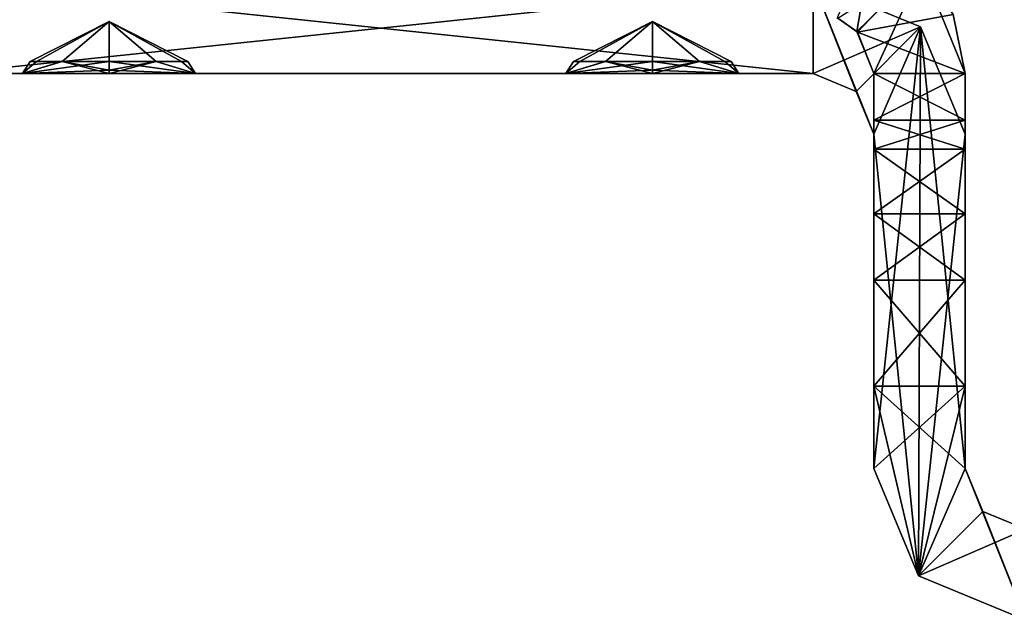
# Model space of a CAD drawing. Header units: millimetres. Extents: x -228 to 228, y -26 to 186.
# Tile 4 of 86: x -220.07 to -203.85, y -15.5 to -5.61. Entities that reach past the tile are written whole.
import ezdxf

# ---------------------------------------------------------------- set-up
doc = ezdxf.new("R2010")
doc.units = ezdxf.units.MM
doc.header["$LTSCALE"] = 52.148148
for name, color, linetype in [('108', 7, 'CONTINUOUS'), ('109', 7, 'CONTINUOUS'), ('110', 7, 'CONTINUOUS'), ('111', 7, 'CONTINUOUS'), ('112', 7, 'CONTINUOUS'), ('113', 7, 'CONTINUOUS'), ('114', 7, 'CONTINUOUS'), ('115', 7, 'CONTINUOUS'), ('116', 7, 'CONTINUOUS'), ('198', 7, 'CONTINUOUS'), ('199', 7, 'CONTINUOUS'), ('200', 7, 'CONTINUOUS'), ('201', 7, 'CONTINUOUS'), ('208', 7, 'CONTINUOUS'), ('209', 7, 'CONTINUOUS'), ('210', 7, 'CONTINUOUS'), ('568', 7, 'CONTINUOUS'), ('570', 7, 'CONTINUOUS'), ('579', 7, 'CONTINUOUS'), ('580', 7, 'CONTINUOUS'), ('581', 7, 'CONTINUOUS'), ('582', 7, 'CONTINUOUS'), ('588', 7, 'CONTINUOUS'), ('589', 7, 'CONTINUOUS'), ('590', 7, 'CONTINUOUS'), ('665', 7, 'CONTINUOUS'), ('666', 7, 'CONTINUOUS'), ('667', 7, 'CONTINUOUS'), ('668', 7, 'CONTINUOUS'), ('669', 7, 'CONTINUOUS'), ('670', 7, 'CONTINUOUS'), ('671', 7, 'CONTINUOUS'), ('672', 7, 'CONTINUOUS'), ('673', 7, 'CONTINUOUS'), ('674', 7, 'CONTINUOUS'), ('675', 7, 'CONTINUOUS'), ('676', 7, 'CONTINUOUS'), ('677', 7, 'CONTINUOUS'), ('678', 7, 'CONTINUOUS'), ('679', 7, 'CONTINUOUS'), ('680', 7, 'CONTINUOUS'), ('681', 7, 'CONTINUOUS'), ('682', 7, 'CONTINUOUS')]:
    doc.layers.add(name, color=color, linetype=linetype)

msp = doc.modelspace()

# ---------------------------------------------------------------- linework, layer by layer
at = {"layer": '108', "linetype": 'Continuous'}
for points in [[(-205.268, -14.768, -95), (-206, -13, -95), (-204.5, -11.647, -95), (-205.268, -14.768, -95)], [(-204.5, -11.647, -95), (-206, -13, -95), (-206, -11.647, -95), (-204.5, -11.647, -95)], [(-204.5, -13, -95), (-205.268, -14.768, -95), (-204.5, -11.647, -95), (-204.5, -13, -95)], [(-204.207, -13.707, -95), (-205.268, -14.768, -95), (-204.5, -13, -95), (-204.207, -13.707, -95)], [(-203.5, -14, -95), (-205.268, -14.768, -95), (-204.207, -13.707, -95), (-203.5, -14, -95)], [(-203.5, -15.5, -95), (-205.268, -14.768, -95), (-203.5, -14, -95), (-203.5, -15.5, -95)]]:
    msp.add_3dface(points, dxfattribs=at)
at = {"layer": '109', "linetype": 'Continuous'}
for points in [[(-206, -13, -95), (-205.268, -14.768, -95), (-206, -13, -13), (-206, -13, -95)], [(-206, -13, -13), (-205.268, -14.768, -95), (-205.268, -14.768, -13), (-206, -13, -13)], [(-203.5, -15.5, -95), (-203.5, -15.5, -13), (-205.268, -14.768, -13), (-203.5, -15.5, -95)], [(-205.268, -14.768, -95), (-203.5, -15.5, -95), (-205.268, -14.768, -13), (-205.268, -14.768, -95)]]:
    msp.add_3dface(points, dxfattribs=at)
at = {"layer": '110', "linetype": 'Continuous'}
for points in [[(-206, -13, -13), (-205.268, -14.768, -13), (-206, -11.647, -13), (-206, -13, -13)], [(-206, -11.647, -13), (-205.268, -14.768, -13), (-204.5, -13, -13), (-206, -11.647, -13)], [(-204.5, -11.647, -13), (-206, -11.647, -13), (-204.5, -13, -13), (-204.5, -11.647, -13)], [(-205.268, -14.768, -13), (-203.5, -15.5, -13), (-204.5, -13, -13), (-205.268, -14.768, -13)], [(-204.5, -13, -13), (-203.5, -15.5, -13), (-204.207, -13.707, -13), (-204.5, -13, -13)], [(-204.207, -13.707, -13), (-203.5, -15.5, -13), (-203.5, -14, -13), (-204.207, -13.707, -13)]]:
    msp.add_3dface(points, dxfattribs=at)
at = {"layer": '111', "linetype": 'Continuous'}
for points in [[(-206, -7.269, -89.173), (-206, -13, -13), (-206, -6.5, -88.85), (-206, -7.269, -89.173)], [(-206, -6.5, -88.85), (-206, -13, -13), (-206, -7.269, -18.827), (-206, -6.5, -88.85)], [(-206, -6.5, -19.15), (-206, -6.5, -88.85), (-206, -7.269, -18.827), (-206, -6.5, -19.15)], [(-206, -7.746, -89.856), (-206, -13, -13), (-206, -7.269, -89.173), (-206, -7.746, -89.856)], [(-206, -7.269, -18.827), (-206, -13, -13), (-206, -7.746, -18.144), (-206, -7.269, -18.827)], [(-206, -13, -13), (-206, -7.746, -89.856), (-206, -8.807, -92.968), (-206, -13, -13)], [(-206, -7.746, -18.144), (-206, -13, -13), (-206, -8.807, -15.032), (-206, -7.746, -18.144)], [(-206, -8.807, -15.032), (-206, -13, -13), (-206, -9.901, -13.56), (-206, -8.807, -15.032)], [(-206, -9.901, -94.44), (-206, -13, -13), (-206, -8.807, -92.968), (-206, -9.901, -94.44)], [(-206, -11.647, -95), (-206, -13, -13), (-206, -9.901, -94.44), (-206, -11.647, -95)], [(-206, -13, -13), (-206, -11.647, -13), (-206, -9.901, -13.56), (-206, -13, -13)], [(-206, -11.647, -95), (-206, -13, -95), (-206, -13, -13), (-206, -11.647, -95)]]:
    msp.add_3dface(points, dxfattribs=at)
at = {"layer": '112', "linetype": 'Continuous'}
for points in [[(-206, -7.269, -89.173), (-206, -6.5, -88.85), (-204.5, -7.269, -89.173), (-206, -7.269, -89.173)], [(-204.5, -7.269, -89.173), (-206, -6.5, -88.85), (-204.5, -6.5, -88.85), (-204.5, -7.269, -89.173)], [(-206, -7.746, -89.856), (-206, -7.269, -89.173), (-204.5, -7.746, -89.856), (-206, -7.746, -89.856)], [(-204.5, -7.746, -89.856), (-206, -7.269, -89.173), (-204.5, -7.269, -89.173), (-204.5, -7.746, -89.856)]]:
    msp.add_3dface(points, dxfattribs=at)
at = {"layer": '113', "linetype": 'Continuous'}
for points in [[(-206, -8.807, -92.968), (-206, -7.746, -89.856), (-204.5, -8.807, -92.968), (-206, -8.807, -92.968)], [(-206, -7.746, -89.856), (-204.5, -7.746, -89.856), (-204.5, -8.807, -92.968), (-206, -7.746, -89.856)]]:
    msp.add_3dface(points, dxfattribs=at)
at = {"layer": '114', "linetype": 'Continuous'}
for points in [[(-206, -9.901, -94.44), (-206, -8.807, -92.968), (-204.5, -9.901, -94.44), (-206, -9.901, -94.44)], [(-206, -8.807, -92.968), (-204.5, -8.807, -92.968), (-204.5, -9.901, -94.44), (-206, -8.807, -92.968)], [(-204.5, -11.647, -95), (-206, -11.647, -95), (-206, -9.901, -94.44), (-204.5, -11.647, -95)], [(-204.5, -11.647, -95), (-206, -9.901, -94.44), (-204.5, -9.901, -94.44), (-204.5, -11.647, -95)]]:
    msp.add_3dface(points, dxfattribs=at)
at = {"layer": '115', "linetype": 'Continuous'}
for points in [[(-204.5, -13, -95), (-204.5, -7.269, -89.173), (-204.5, -6.5, -19.15), (-204.5, -13, -95)], [(-204.5, -7.269, -18.827), (-204.5, -13, -95), (-204.5, -6.5, -19.15), (-204.5, -7.269, -18.827)], [(-204.5, -7.269, -89.173), (-204.5, -6.5, -88.85), (-204.5, -6.5, -19.15), (-204.5, -7.269, -89.173)], [(-204.5, -13, -95), (-204.5, -7.746, -89.856), (-204.5, -7.269, -89.173), (-204.5, -13, -95)], [(-204.5, -7.746, -18.144), (-204.5, -13, -95), (-204.5, -7.269, -18.827), (-204.5, -7.746, -18.144)], [(-204.5, -7.746, -89.856), (-204.5, -13, -95), (-204.5, -8.807, -92.968), (-204.5, -7.746, -89.856)], [(-204.5, -8.807, -15.032), (-204.5, -13, -95), (-204.5, -7.746, -18.144), (-204.5, -8.807, -15.032)], [(-204.5, -8.807, -92.968), (-204.5, -13, -95), (-204.5, -9.901, -94.44), (-204.5, -8.807, -92.968)], [(-204.5, -9.901, -13.56), (-204.5, -13, -95), (-204.5, -8.807, -15.032), (-204.5, -9.901, -13.56)], [(-204.5, -13, -95), (-204.5, -11.647, -95), (-204.5, -9.901, -94.44), (-204.5, -13, -95)], [(-204.5, -11.647, -13), (-204.5, -13, -95), (-204.5, -9.901, -13.56), (-204.5, -11.647, -13)], [(-204.5, -13, -95), (-204.5, -11.647, -13), (-204.5, -13, -13), (-204.5, -13, -95)]]:
    msp.add_3dface(points, dxfattribs=at)
at = {"layer": '116', "linetype": 'Continuous'}
for points in [[(-204.207, -13.707, -95), (-204.5, -13, -95), (-204.207, -13.707, -13), (-204.207, -13.707, -95)], [(-204.5, -13, -95), (-204.5, -13, -13), (-204.207, -13.707, -13), (-204.5, -13, -95)], [(-203.5, -14, -95), (-204.207, -13.707, -95), (-203.5, -14, -13), (-203.5, -14, -95)], [(-204.207, -13.707, -95), (-204.207, -13.707, -13), (-203.5, -14, -13), (-204.207, -13.707, -95)]]:
    msp.add_3dface(points, dxfattribs=at)
at = {"layer": '198', "linetype": 'Continuous'}
for points in [[(-206, -8.807, -15.032), (-206, -9.901, -13.56), (-204.5, -8.807, -15.032), (-206, -8.807, -15.032)], [(-206, -9.901, -13.56), (-204.5, -9.901, -13.56), (-204.5, -8.807, -15.032), (-206, -9.901, -13.56)], [(-206, -11.647, -13), (-204.5, -11.647, -13), (-204.5, -9.901, -13.56), (-206, -11.647, -13)], [(-206, -9.901, -13.56), (-206, -11.647, -13), (-204.5, -9.901, -13.56), (-206, -9.901, -13.56)]]:
    msp.add_3dface(points, dxfattribs=at)
at = {"layer": '199', "linetype": 'Continuous'}
for points in [[(-206, -7.746, -18.144), (-206, -8.807, -15.032), (-204.5, -7.746, -18.144), (-206, -7.746, -18.144)], [(-206, -8.807, -15.032), (-204.5, -8.807, -15.032), (-204.5, -7.746, -18.144), (-206, -8.807, -15.032)]]:
    msp.add_3dface(points, dxfattribs=at)
at = {"layer": '200', "linetype": 'Continuous'}
for points in [[(-206, -6.5, -19.15), (-206, -7.269, -18.827), (-204.5, -6.5, -19.15), (-206, -6.5, -19.15)], [(-206, -7.269, -18.827), (-204.5, -7.269, -18.827), (-204.5, -6.5, -19.15), (-206, -7.269, -18.827)], [(-206, -7.269, -18.827), (-206, -7.746, -18.144), (-204.5, -7.269, -18.827), (-206, -7.269, -18.827)], [(-206, -7.746, -18.144), (-204.5, -7.746, -18.144), (-204.5, -7.269, -18.827), (-206, -7.746, -18.144)]]:
    msp.add_3dface(points, dxfattribs=at)
at = {"layer": '201', "linetype": 'Continuous'}
for points in [[(-206.281, -5.805, -19.207), (-206.006, -4.206, -19.18), (-206.609, -5.58, -19.179), (-206.281, -5.805, -19.207)], [(-205.206, -4.759, -19.207), (-206.006, -4.206, -19.18), (-206.281, -5.805, -19.207), (-205.206, -4.759, -19.207)], [(-206, -6.5, -19.15), (-205.206, -4.759, -19.207), (-206.281, -5.805, -19.207), (-206, -6.5, -19.15)], [(-206, -6.5, -19.15), (-204.5, -6.5, -19.15), (-205.206, -4.759, -19.207), (-206, -6.5, -19.15)]]:
    msp.add_3dface(points, dxfattribs=at)
at = {"layer": '208', "linetype": 'Continuous'}
for points in [[(-205.206, -4.759, -19.207), (-204.5, -6.5, -19.15), (-204.698, -5.525, -88.79), (-205.206, -4.759, -19.207)], [(-204.5, -6.5, -19.15), (-204.5, -6.5, -88.85), (-204.698, -5.525, -88.79), (-204.5, -6.5, -19.15)]]:
    msp.add_3dface(points, dxfattribs=at)
at = {"layer": '209', "linetype": 'Continuous'}
for points in [[(-206.595, -5.586, -88.82), (-205.241, -4.724, -88.794), (-206.269, -5.818, -88.792), (-206.595, -5.586, -88.82)], [(-205.241, -4.724, -88.794), (-204.698, -5.525, -88.79), (-206.269, -5.818, -88.792), (-205.241, -4.724, -88.794)], [(-204.698, -5.525, -88.79), (-204.5, -6.5, -88.85), (-206.269, -5.818, -88.792), (-204.698, -5.525, -88.79)], [(-204.5, -6.5, -88.85), (-206, -6.5, -88.85), (-206.269, -5.818, -88.792), (-204.5, -6.5, -88.85)]]:
    msp.add_3dface(points, dxfattribs=at)
at = {"layer": '210', "linetype": 'Continuous'}
for points in [[(-206.281, -5.805, -19.207), (-206.609, -5.58, -19.179), (-206.595, -5.586, -88.82), (-206.281, -5.805, -19.207)], [(-206.281, -5.805, -19.207), (-206.595, -5.586, -88.82), (-206.269, -5.818, -88.792), (-206.281, -5.805, -19.207)], [(-206, -6.5, -88.85), (-206, -6.5, -19.15), (-206.281, -5.805, -19.207), (-206, -6.5, -88.85)], [(-206, -6.5, -88.85), (-206.281, -5.805, -19.207), (-206.269, -5.818, -88.792), (-206, -6.5, -88.85)]]:
    msp.add_3dface(points, dxfattribs=at)
at = {"layer": '568', "linetype": 'Continuous'}
for points in [[(-207, -5, -269), (-221.25, -5, -269), (-207, -6.5, -269), (-207, -5, -269)], [(-207, -6.5, -269), (-221.25, -5, -269), (-221.25, -6.5, -269), (-207, -6.5, -269)], [(-205.232, -5.732, -269), (-207, -5, -269), (-206, -7.5, -269), (-205.232, -5.732, -269)], [(-206, -7.5, -269), (-207, -5, -269), (-206.293, -6.793, -269), (-206, -7.5, -269)], [(-206.293, -6.793, -269), (-207, -5, -269), (-207, -6.5, -269), (-206.293, -6.793, -269)], [(-205.268, -14.768, -269), (-205.232, -5.732, -269), (-206, -7.5, -269), (-205.268, -14.768, -269)], [(-204.5, -13, -269), (-205.232, -5.732, -269), (-205.268, -14.768, -269), (-204.5, -13, -269)], [(-204.5, -7.5, -269), (-205.232, -5.732, -269), (-204.5, -13, -269), (-204.5, -7.5, -269)], [(-206, -13, -269), (-205.268, -14.768, -269), (-206, -7.5, -269), (-206, -13, -269)], [(-203.5, -15.5, -269), (-204.5, -13, -269), (-205.268, -14.768, -269), (-203.5, -15.5, -269)], [(-204.207, -13.707, -269), (-204.5, -13, -269), (-203.5, -15.5, -269), (-204.207, -13.707, -269)], [(-203.5, -14, -269), (-204.207, -13.707, -269), (-203.5, -15.5, -269), (-203.5, -14, -269)]]:
    msp.add_3dface(points, dxfattribs=at)
at = {"layer": '570', "linetype": 'Continuous'}
for points in [[(-221.25, -5, -335), (-207, -5, -335), (-221.25, -6.5, -335), (-221.25, -5, -335)], [(-221.25, -6.5, -335), (-207, -5, -335), (-207, -6.5, -335), (-221.25, -6.5, -335)], [(-207, -6.5, -335), (-207, -5, -335), (-205.232, -5.732, -335), (-207, -6.5, -335)], [(-206.293, -6.793, -335), (-207, -6.5, -335), (-205.232, -5.732, -335), (-206.293, -6.793, -335)], [(-206, -7.5, -335), (-206.293, -6.793, -335), (-205.232, -5.732, -335), (-206, -7.5, -335)], [(-206, -13, -335), (-206, -7.5, -335), (-205.232, -5.732, -335), (-206, -13, -335)], [(-205.268, -14.768, -335), (-206, -13, -335), (-205.232, -5.732, -335), (-205.268, -14.768, -335)], [(-204.5, -7.5, -335), (-205.268, -14.768, -335), (-205.232, -5.732, -335), (-204.5, -7.5, -335)], [(-204.5, -13, -335), (-205.268, -14.768, -335), (-204.5, -7.5, -335), (-204.5, -13, -335)], [(-204.207, -13.707, -335), (-205.268, -14.768, -335), (-204.5, -13, -335), (-204.207, -13.707, -335)], [(-203.5, -14, -335), (-205.268, -14.768, -335), (-204.207, -13.707, -335), (-203.5, -14, -335)], [(-203.5, -15.5, -335), (-205.268, -14.768, -335), (-203.5, -14, -335), (-203.5, -15.5, -335)]]:
    msp.add_3dface(points, dxfattribs=at)
at = {"layer": '579', "linetype": 'Continuous'}
for points in [[(-207, -6.5, -269), (-221.25, -6.5, -269), (-218.6, -6.5, -271.355), (-207, -6.5, -269)], [(-221.25, -6.5, -269), (-221.25, -6.5, -335), (-220.025, -6.5, -272.178), (-221.25, -6.5, -269)], [(-218.6, -6.5, -271.355), (-221.25, -6.5, -269), (-220.025, -6.5, -272.178), (-218.6, -6.5, -271.355)], [(-221.25, -6.5, -335), (-207, -6.5, -335), (-209.65, -6.5, -332.645), (-221.25, -6.5, -335)], [(-221.25, -6.5, -335), (-209.65, -6.5, -332.645), (-218.6, -6.5, -332.645), (-221.25, -6.5, -335)], [(-220.025, -6.5, -272.178), (-221.25, -6.5, -335), (-220.025, -6.5, -273.822), (-220.025, -6.5, -272.178)], [(-220.025, -6.5, -273.822), (-221.25, -6.5, -335), (-220.025, -6.5, -301.178), (-220.025, -6.5, -273.822)], [(-220.025, -6.5, -301.178), (-221.25, -6.5, -335), (-220.025, -6.5, -302.822), (-220.025, -6.5, -301.178)], [(-220.025, -6.5, -302.822), (-221.25, -6.5, -335), (-218.6, -6.5, -303.645), (-220.025, -6.5, -302.822)], [(-218.6, -6.5, -303.645), (-221.25, -6.5, -335), (-220.025, -6.5, -330.178), (-218.6, -6.5, -303.645)], [(-220.025, -6.5, -330.178), (-221.25, -6.5, -335), (-220.025, -6.5, -331.822), (-220.025, -6.5, -330.178)], [(-220.025, -6.5, -331.822), (-221.25, -6.5, -335), (-218.6, -6.5, -332.645), (-220.025, -6.5, -331.822)], [(-209.65, -6.5, -274.645), (-218.6, -6.5, -274.645), (-220.025, -6.5, -301.178), (-209.65, -6.5, -274.645)], [(-218.6, -6.5, -300.355), (-209.65, -6.5, -274.645), (-220.025, -6.5, -301.178), (-218.6, -6.5, -300.355)], [(-209.65, -6.5, -303.645), (-218.6, -6.5, -303.645), (-220.025, -6.5, -330.178), (-209.65, -6.5, -303.645)], [(-218.6, -6.5, -329.355), (-209.65, -6.5, -303.645), (-220.025, -6.5, -330.178), (-218.6, -6.5, -329.355)], [(-218.6, -6.5, -274.645), (-220.025, -6.5, -273.822), (-220.025, -6.5, -301.178), (-218.6, -6.5, -274.645)], [(-209.65, -6.5, -271.355), (-207, -6.5, -269), (-218.6, -6.5, -271.355), (-209.65, -6.5, -271.355)], [(-209.65, -6.5, -271.355), (-218.6, -6.5, -271.355), (-217.175, -6.5, -272.178), (-209.65, -6.5, -271.355)], [(-209.65, -6.5, -274.645), (-211.075, -6.5, -273.822), (-218.6, -6.5, -274.645), (-209.65, -6.5, -274.645)], [(-218.6, -6.5, -274.645), (-211.075, -6.5, -273.822), (-217.175, -6.5, -273.822), (-218.6, -6.5, -274.645)], [(-208.225, -6.5, -273.822), (-209.65, -6.5, -274.645), (-218.6, -6.5, -300.355), (-208.225, -6.5, -273.822)], [(-209.65, -6.5, -300.355), (-208.225, -6.5, -273.822), (-218.6, -6.5, -300.355), (-209.65, -6.5, -300.355)], [(-209.65, -6.5, -300.355), (-218.6, -6.5, -300.355), (-217.175, -6.5, -301.178), (-209.65, -6.5, -300.355)], [(-209.65, -6.5, -303.645), (-211.075, -6.5, -302.822), (-218.6, -6.5, -303.645), (-209.65, -6.5, -303.645)], [(-218.6, -6.5, -303.645), (-211.075, -6.5, -302.822), (-217.175, -6.5, -302.822), (-218.6, -6.5, -303.645)], [(-208.225, -6.5, -302.822), (-209.65, -6.5, -303.645), (-218.6, -6.5, -329.355), (-208.225, -6.5, -302.822)], [(-209.65, -6.5, -329.355), (-208.225, -6.5, -302.822), (-218.6, -6.5, -329.355), (-209.65, -6.5, -329.355)], [(-209.65, -6.5, -329.355), (-218.6, -6.5, -329.355), (-217.175, -6.5, -330.178), (-209.65, -6.5, -329.355)], [(-209.65, -6.5, -332.645), (-211.075, -6.5, -331.822), (-218.6, -6.5, -332.645), (-209.65, -6.5, -332.645)], [(-218.6, -6.5, -332.645), (-211.075, -6.5, -331.822), (-217.175, -6.5, -331.822), (-218.6, -6.5, -332.645)], [(-211.075, -6.5, -272.178), (-209.65, -6.5, -271.355), (-217.175, -6.5, -272.178), (-211.075, -6.5, -272.178)], [(-211.075, -6.5, -273.822), (-211.075, -6.5, -272.178), (-217.175, -6.5, -273.822), (-211.075, -6.5, -273.822)], [(-217.175, -6.5, -273.822), (-211.075, -6.5, -272.178), (-217.175, -6.5, -272.178), (-217.175, -6.5, -273.822)], [(-211.075, -6.5, -301.178), (-209.65, -6.5, -300.355), (-217.175, -6.5, -301.178), (-211.075, -6.5, -301.178)], [(-211.075, -6.5, -302.822), (-211.075, -6.5, -301.178), (-217.175, -6.5, -302.822), (-211.075, -6.5, -302.822)], [(-217.175, -6.5, -302.822), (-211.075, -6.5, -301.178), (-217.175, -6.5, -301.178), (-217.175, -6.5, -302.822)], [(-211.075, -6.5, -330.178), (-209.65, -6.5, -329.355), (-217.175, -6.5, -330.178), (-211.075, -6.5, -330.178)], [(-211.075, -6.5, -331.822), (-211.075, -6.5, -330.178), (-217.175, -6.5, -331.822), (-211.075, -6.5, -331.822)], [(-217.175, -6.5, -331.822), (-211.075, -6.5, -330.178), (-217.175, -6.5, -330.178), (-217.175, -6.5, -331.822)], [(-207, -6.5, -269), (-209.65, -6.5, -271.355), (-208.225, -6.5, -272.178), (-207, -6.5, -269)], [(-207, -6.5, -269), (-208.225, -6.5, -273.822), (-209.65, -6.5, -300.355), (-207, -6.5, -269)], [(-207, -6.5, -269), (-209.65, -6.5, -300.355), (-208.225, -6.5, -301.178), (-207, -6.5, -269)], [(-209.65, -6.5, -332.645), (-207, -6.5, -335), (-208.225, -6.5, -331.822), (-209.65, -6.5, -332.645)], [(-208.225, -6.5, -302.822), (-209.65, -6.5, -329.355), (-208.225, -6.5, -330.178), (-208.225, -6.5, -302.822)], [(-207, -6.5, -335), (-207, -6.5, -269), (-208.225, -6.5, -331.822), (-207, -6.5, -335)], [(-208.225, -6.5, -273.822), (-207, -6.5, -269), (-208.225, -6.5, -272.178), (-208.225, -6.5, -273.822)], [(-208.225, -6.5, -302.822), (-207, -6.5, -269), (-208.225, -6.5, -301.178), (-208.225, -6.5, -302.822)], [(-207, -6.5, -269), (-208.225, -6.5, -302.822), (-208.225, -6.5, -330.178), (-207, -6.5, -269)], [(-208.225, -6.5, -331.822), (-207, -6.5, -269), (-208.225, -6.5, -330.178), (-208.225, -6.5, -331.822)]]:
    msp.add_3dface(points, dxfattribs=at)
at = {"layer": '580', "linetype": 'Continuous'}
for points in [[(-206.293, -6.793, -269), (-207, -6.5, -269), (-206.293, -6.793, -335), (-206.293, -6.793, -269)], [(-207, -6.5, -269), (-207, -6.5, -335), (-206.293, -6.793, -335), (-207, -6.5, -269)], [(-206, -7.5, -269), (-206.293, -6.793, -269), (-206, -7.5, -335), (-206, -7.5, -269)], [(-206.293, -6.793, -269), (-206.293, -6.793, -335), (-206, -7.5, -335), (-206.293, -6.793, -269)]]:
    msp.add_3dface(points, dxfattribs=at)
at = {"layer": '581', "linetype": 'Continuous'}
for points in [[(-206, -13, -269), (-206, -7.5, -269), (-206, -7.5, -335), (-206, -13, -269)], [(-206, -13, -269), (-206, -7.5, -335), (-206, -13, -335), (-206, -13, -269)]]:
    msp.add_3dface(points, dxfattribs=at)
at = {"layer": '582', "linetype": 'Continuous'}
for points in [[(-205.268, -14.768, -269), (-206, -13, -269), (-205.268, -14.768, -335), (-205.268, -14.768, -269)], [(-206, -13, -269), (-206, -13, -335), (-205.268, -14.768, -335), (-206, -13, -269)], [(-203.5, -15.5, -269), (-205.268, -14.768, -269), (-203.5, -15.5, -335), (-203.5, -15.5, -269)], [(-205.268, -14.768, -269), (-205.268, -14.768, -335), (-203.5, -15.5, -335), (-205.268, -14.768, -269)]]:
    msp.add_3dface(points, dxfattribs=at)
at = {"layer": '588', "linetype": 'Continuous'}
for points in [[(-204.5, -13, -269), (-204.207, -13.707, -269), (-204.5, -13, -335), (-204.5, -13, -269)], [(-204.207, -13.707, -269), (-204.207, -13.707, -335), (-204.5, -13, -335), (-204.207, -13.707, -269)], [(-204.207, -13.707, -269), (-203.5, -14, -269), (-204.207, -13.707, -335), (-204.207, -13.707, -269)], [(-203.5, -14, -269), (-203.5, -14, -335), (-204.207, -13.707, -335), (-203.5, -14, -269)]]:
    msp.add_3dface(points, dxfattribs=at)
at = {"layer": '589', "linetype": 'Continuous'}
for points in [[(-204.5, -7.5, -269), (-204.5, -13, -269), (-204.5, -13, -335), (-204.5, -7.5, -269)], [(-204.5, -7.5, -269), (-204.5, -13, -335), (-204.5, -7.5, -335), (-204.5, -7.5, -269)]]:
    msp.add_3dface(points, dxfattribs=at)
at = {"layer": '590', "linetype": 'Continuous'}
for points in [[(-207, -5, -335), (-207, -5, -269), (-205.232, -5.732, -269), (-207, -5, -335)], [(-207, -5, -335), (-205.232, -5.732, -269), (-205.232, -5.732, -335), (-207, -5, -335)], [(-205.232, -5.732, -269), (-204.5, -7.5, -269), (-205.232, -5.732, -335), (-205.232, -5.732, -269)], [(-204.5, -7.5, -269), (-204.5, -7.5, -335), (-205.232, -5.732, -335), (-204.5, -7.5, -269)]]:
    msp.add_3dface(points, dxfattribs=at)
at = {"layer": '665', "linetype": 'Continuous'}
for points in [[(-211.075, -6.5, -272.178), (-211.075, -6.5, -273.822), (-210.845, -6.3, -272.49), (-211.075, -6.5, -272.178)], [(-209.65, -6.446, -271.555), (-211.075, -6.5, -272.178), (-209.65, -6.3, -271.701), (-209.65, -6.446, -271.555)], [(-209.65, -6.3, -271.701), (-211.075, -6.5, -272.178), (-210.426, -6.3, -271.958), (-209.65, -6.3, -271.701)], [(-210.426, -6.3, -271.958), (-211.075, -6.5, -272.178), (-210.845, -6.3, -272.49), (-210.426, -6.3, -271.958)], [(-211.075, -6.5, -273.822), (-209.65, -6.5, -274.645), (-210.424, -6.3, -274.043), (-211.075, -6.5, -273.822)], [(-210.845, -6.3, -272.49), (-211.075, -6.5, -273.822), (-210.949, -6.3, -273.002), (-210.845, -6.3, -272.49)], [(-210.949, -6.3, -273.002), (-211.075, -6.5, -273.822), (-210.844, -6.3, -273.512), (-210.949, -6.3, -273.002)], [(-210.844, -6.3, -273.512), (-211.075, -6.5, -273.822), (-210.424, -6.3, -274.043), (-210.844, -6.3, -273.512)], [(-210.424, -6.3, -274.043), (-209.65, -6.5, -274.645), (-209.65, -6.446, -274.445), (-210.424, -6.3, -274.043)], [(-209.65, -6.3, -274.299), (-210.424, -6.3, -274.043), (-209.65, -6.446, -274.445), (-209.65, -6.3, -274.299)], [(-209.65, -6.5, -271.355), (-211.075, -6.5, -272.178), (-209.65, -6.446, -271.555), (-209.65, -6.5, -271.355)]]:
    msp.add_3dface(points, dxfattribs=at)
at = {"layer": '666', "linetype": 'Continuous'}
for points in [[(-208.225, -6.5, -272.178), (-209.65, -6.5, -271.355), (-208.876, -6.3, -271.957), (-208.225, -6.5, -272.178)], [(-209.65, -6.5, -271.355), (-209.65, -6.446, -271.555), (-208.876, -6.3, -271.957), (-209.65, -6.5, -271.355)], [(-208.225, -6.5, -273.822), (-209.65, -6.3, -274.299), (-209.65, -6.446, -274.445), (-208.225, -6.5, -273.822)], [(-209.65, -6.3, -274.299), (-208.225, -6.5, -273.822), (-208.874, -6.3, -274.042), (-209.65, -6.3, -274.299)], [(-209.65, -6.446, -271.555), (-209.65, -6.3, -271.701), (-208.876, -6.3, -271.957), (-209.65, -6.446, -271.555)], [(-208.456, -6.3, -272.488), (-208.225, -6.5, -272.178), (-208.876, -6.3, -271.957), (-208.456, -6.3, -272.488)], [(-208.874, -6.3, -274.042), (-208.225, -6.5, -273.822), (-208.455, -6.3, -273.51), (-208.874, -6.3, -274.042)], [(-208.351, -6.3, -272.998), (-208.225, -6.5, -272.178), (-208.456, -6.3, -272.488), (-208.351, -6.3, -272.998)], [(-208.225, -6.5, -273.822), (-208.225, -6.5, -272.178), (-208.455, -6.3, -273.51), (-208.225, -6.5, -273.822)], [(-208.455, -6.3, -273.51), (-208.225, -6.5, -272.178), (-208.351, -6.3, -272.998), (-208.455, -6.3, -273.51)], [(-209.65, -6.5, -274.645), (-208.225, -6.5, -273.822), (-209.65, -6.446, -274.445), (-209.65, -6.5, -274.645)]]:
    msp.add_3dface(points, dxfattribs=at)
at = {"layer": '667', "linetype": 'Continuous'}
for points in [[(-210.845, -6.3, -272.49), (-210.949, -6.3, -273.002), (-209.65, -5.64, -272.487), (-210.845, -6.3, -272.49)], [(-210.949, -6.3, -273.002), (-210.844, -6.3, -273.512), (-209.65, -5.64, -273.513), (-210.949, -6.3, -273.002)], [(-210.949, -6.3, -273.002), (-209.65, -5.64, -273.513), (-209.65, -5.64, -272.487), (-210.949, -6.3, -273.002)], [(-209.65, -6.3, -271.701), (-210.845, -6.3, -272.49), (-209.65, -5.64, -272.487), (-209.65, -6.3, -271.701)], [(-210.844, -6.3, -273.512), (-210.424, -6.3, -274.043), (-209.65, -5.64, -273.513), (-210.844, -6.3, -273.512)], [(-210.424, -6.3, -274.043), (-209.65, -6.3, -274.299), (-209.65, -5.64, -273.513), (-210.424, -6.3, -274.043)], [(-208.876, -6.3, -271.957), (-209.65, -6.3, -271.701), (-209.65, -5.64, -272.487), (-208.876, -6.3, -271.957)], [(-209.65, -6.3, -274.299), (-208.455, -6.3, -273.51), (-209.65, -5.64, -273.513), (-209.65, -6.3, -274.299)], [(-208.455, -6.3, -273.51), (-208.351, -6.3, -272.998), (-209.65, -5.64, -273.513), (-208.455, -6.3, -273.51)], [(-208.351, -6.3, -272.998), (-208.456, -6.3, -272.488), (-209.65, -5.64, -272.487), (-208.351, -6.3, -272.998)], [(-209.65, -5.64, -273.513), (-208.351, -6.3, -272.998), (-209.65, -5.64, -272.487), (-209.65, -5.64, -273.513)], [(-208.456, -6.3, -272.488), (-208.876, -6.3, -271.957), (-209.65, -5.64, -272.487), (-208.456, -6.3, -272.488)], [(-209.65, -6.3, -271.701), (-210.426, -6.3, -271.958), (-210.845, -6.3, -272.49), (-209.65, -6.3, -271.701)], [(-209.65, -6.3, -274.299), (-208.874, -6.3, -274.042), (-208.455, -6.3, -273.51), (-209.65, -6.3, -274.299)]]:
    msp.add_3dface(points, dxfattribs=at)
at = {"layer": '668', "linetype": 'Continuous'}
for points in [[(-211.075, -6.5, -301.178), (-211.075, -6.5, -302.822), (-210.845, -6.3, -301.49), (-211.075, -6.5, -301.178)], [(-209.65, -6.446, -300.555), (-211.075, -6.5, -301.178), (-209.65, -6.3, -300.701), (-209.65, -6.446, -300.555)], [(-209.65, -6.3, -300.701), (-211.075, -6.5, -301.178), (-210.426, -6.3, -300.958), (-209.65, -6.3, -300.701)], [(-210.426, -6.3, -300.958), (-211.075, -6.5, -301.178), (-210.845, -6.3, -301.49), (-210.426, -6.3, -300.958)], [(-211.075, -6.5, -302.822), (-209.65, -6.5, -303.645), (-210.424, -6.3, -303.043), (-211.075, -6.5, -302.822)], [(-210.845, -6.3, -301.49), (-211.075, -6.5, -302.822), (-210.949, -6.3, -302.002), (-210.845, -6.3, -301.49)], [(-210.949, -6.3, -302.002), (-211.075, -6.5, -302.822), (-210.844, -6.3, -302.512), (-210.949, -6.3, -302.002)], [(-210.844, -6.3, -302.512), (-211.075, -6.5, -302.822), (-210.424, -6.3, -303.043), (-210.844, -6.3, -302.512)], [(-210.424, -6.3, -303.043), (-209.65, -6.5, -303.645), (-209.65, -6.446, -303.445), (-210.424, -6.3, -303.043)], [(-209.65, -6.3, -303.299), (-210.424, -6.3, -303.043), (-209.65, -6.446, -303.445), (-209.65, -6.3, -303.299)], [(-209.65, -6.5, -300.355), (-211.075, -6.5, -301.178), (-209.65, -6.446, -300.555), (-209.65, -6.5, -300.355)]]:
    msp.add_3dface(points, dxfattribs=at)
at = {"layer": '669', "linetype": 'Continuous'}
for points in [[(-208.225, -6.5, -301.178), (-209.65, -6.5, -300.355), (-208.876, -6.3, -300.957), (-208.225, -6.5, -301.178)], [(-209.65, -6.5, -300.355), (-209.65, -6.446, -300.555), (-208.876, -6.3, -300.957), (-209.65, -6.5, -300.355)], [(-208.225, -6.5, -302.822), (-209.65, -6.3, -303.299), (-209.65, -6.446, -303.445), (-208.225, -6.5, -302.822)], [(-209.65, -6.3, -303.299), (-208.225, -6.5, -302.822), (-208.874, -6.3, -303.042), (-209.65, -6.3, -303.299)], [(-209.65, -6.446, -300.555), (-209.65, -6.3, -300.701), (-208.876, -6.3, -300.957), (-209.65, -6.446, -300.555)], [(-208.456, -6.3, -301.488), (-208.225, -6.5, -301.178), (-208.876, -6.3, -300.957), (-208.456, -6.3, -301.488)], [(-208.874, -6.3, -303.042), (-208.225, -6.5, -302.822), (-208.455, -6.3, -302.51), (-208.874, -6.3, -303.042)], [(-208.351, -6.3, -301.998), (-208.225, -6.5, -301.178), (-208.456, -6.3, -301.488), (-208.351, -6.3, -301.998)], [(-208.225, -6.5, -302.822), (-208.225, -6.5, -301.178), (-208.455, -6.3, -302.51), (-208.225, -6.5, -302.822)], [(-208.455, -6.3, -302.51), (-208.225, -6.5, -301.178), (-208.351, -6.3, -301.998), (-208.455, -6.3, -302.51)], [(-209.65, -6.5, -303.645), (-208.225, -6.5, -302.822), (-209.65, -6.446, -303.445), (-209.65, -6.5, -303.645)]]:
    msp.add_3dface(points, dxfattribs=at)
at = {"layer": '670', "linetype": 'Continuous'}
for points in [[(-210.845, -6.3, -301.49), (-210.949, -6.3, -302.002), (-209.65, -5.64, -301.487), (-210.845, -6.3, -301.49)], [(-210.949, -6.3, -302.002), (-210.844, -6.3, -302.512), (-209.65, -5.64, -302.513), (-210.949, -6.3, -302.002)], [(-209.65, -5.64, -301.487), (-210.949, -6.3, -302.002), (-209.65, -5.64, -302.513), (-209.65, -5.64, -301.487)], [(-209.65, -6.3, -300.701), (-210.845, -6.3, -301.49), (-209.65, -5.64, -301.487), (-209.65, -6.3, -300.701)], [(-210.844, -6.3, -302.512), (-210.424, -6.3, -303.043), (-209.65, -5.64, -302.513), (-210.844, -6.3, -302.512)], [(-210.424, -6.3, -303.043), (-209.65, -6.3, -303.299), (-209.65, -5.64, -302.513), (-210.424, -6.3, -303.043)], [(-208.876, -6.3, -300.957), (-209.65, -6.3, -300.701), (-209.65, -5.64, -301.487), (-208.876, -6.3, -300.957)], [(-209.65, -6.3, -303.299), (-208.455, -6.3, -302.51), (-209.65, -5.64, -302.513), (-209.65, -6.3, -303.299)], [(-208.455, -6.3, -302.51), (-208.351, -6.3, -301.998), (-209.65, -5.64, -302.513), (-208.455, -6.3, -302.51)], [(-208.351, -6.3, -301.998), (-208.456, -6.3, -301.488), (-209.65, -5.64, -301.487), (-208.351, -6.3, -301.998)], [(-208.351, -6.3, -301.998), (-209.65, -5.64, -301.487), (-209.65, -5.64, -302.513), (-208.351, -6.3, -301.998)], [(-208.456, -6.3, -301.488), (-208.876, -6.3, -300.957), (-209.65, -5.64, -301.487), (-208.456, -6.3, -301.488)], [(-209.65, -6.3, -300.701), (-210.426, -6.3, -300.958), (-210.845, -6.3, -301.49), (-209.65, -6.3, -300.701)], [(-209.65, -6.3, -303.299), (-208.874, -6.3, -303.042), (-208.455, -6.3, -302.51), (-209.65, -6.3, -303.299)]]:
    msp.add_3dface(points, dxfattribs=at)
at = {"layer": '671', "linetype": 'Continuous'}
for points in [[(-211.075, -6.5, -330.178), (-211.075, -6.5, -331.822), (-210.845, -6.3, -330.49), (-211.075, -6.5, -330.178)], [(-209.65, -6.446, -329.555), (-211.075, -6.5, -330.178), (-209.65, -6.3, -329.701), (-209.65, -6.446, -329.555)], [(-209.65, -6.3, -329.701), (-211.075, -6.5, -330.178), (-210.426, -6.3, -329.958), (-209.65, -6.3, -329.701)], [(-210.426, -6.3, -329.958), (-211.075, -6.5, -330.178), (-210.845, -6.3, -330.49), (-210.426, -6.3, -329.958)], [(-211.075, -6.5, -331.822), (-209.65, -6.5, -332.645), (-210.424, -6.3, -332.043), (-211.075, -6.5, -331.822)], [(-210.845, -6.3, -330.49), (-211.075, -6.5, -331.822), (-210.949, -6.3, -331.002), (-210.845, -6.3, -330.49)], [(-210.949, -6.3, -331.002), (-211.075, -6.5, -331.822), (-210.844, -6.3, -331.512), (-210.949, -6.3, -331.002)], [(-210.844, -6.3, -331.512), (-211.075, -6.5, -331.822), (-210.424, -6.3, -332.043), (-210.844, -6.3, -331.512)], [(-210.424, -6.3, -332.043), (-209.65, -6.5, -332.645), (-209.65, -6.446, -332.445), (-210.424, -6.3, -332.043)], [(-209.65, -6.3, -332.299), (-210.424, -6.3, -332.043), (-209.65, -6.446, -332.445), (-209.65, -6.3, -332.299)], [(-209.65, -6.5, -329.355), (-211.075, -6.5, -330.178), (-209.65, -6.446, -329.555), (-209.65, -6.5, -329.355)]]:
    msp.add_3dface(points, dxfattribs=at)
at = {"layer": '672', "linetype": 'Continuous'}
for points in [[(-208.225, -6.5, -330.178), (-209.65, -6.5, -329.355), (-208.876, -6.3, -329.957), (-208.225, -6.5, -330.178)], [(-209.65, -6.5, -329.355), (-209.65, -6.446, -329.555), (-208.876, -6.3, -329.957), (-209.65, -6.5, -329.355)], [(-208.225, -6.5, -331.822), (-209.65, -6.3, -332.299), (-209.65, -6.446, -332.445), (-208.225, -6.5, -331.822)], [(-209.65, -6.3, -332.299), (-208.225, -6.5, -331.822), (-208.874, -6.3, -332.042), (-209.65, -6.3, -332.299)], [(-209.65, -6.446, -329.555), (-209.65, -6.3, -329.701), (-208.876, -6.3, -329.957), (-209.65, -6.446, -329.555)], [(-208.456, -6.3, -330.488), (-208.225, -6.5, -330.178), (-208.876, -6.3, -329.957), (-208.456, -6.3, -330.488)], [(-208.874, -6.3, -332.042), (-208.225, -6.5, -331.822), (-208.455, -6.3, -331.51), (-208.874, -6.3, -332.042)], [(-208.351, -6.3, -330.998), (-208.225, -6.5, -330.178), (-208.456, -6.3, -330.488), (-208.351, -6.3, -330.998)], [(-208.225, -6.5, -331.822), (-208.225, -6.5, -330.178), (-208.455, -6.3, -331.51), (-208.225, -6.5, -331.822)], [(-208.455, -6.3, -331.51), (-208.225, -6.5, -330.178), (-208.351, -6.3, -330.998), (-208.455, -6.3, -331.51)], [(-209.65, -6.5, -332.645), (-208.225, -6.5, -331.822), (-209.65, -6.446, -332.445), (-209.65, -6.5, -332.645)]]:
    msp.add_3dface(points, dxfattribs=at)
at = {"layer": '673', "linetype": 'Continuous'}
for points in [[(-210.845, -6.3, -330.49), (-210.949, -6.3, -331.002), (-209.65, -5.64, -330.487), (-210.845, -6.3, -330.49)], [(-210.949, -6.3, -331.002), (-210.844, -6.3, -331.512), (-209.65, -5.64, -331.513), (-210.949, -6.3, -331.002)], [(-210.949, -6.3, -331.002), (-209.65, -5.64, -331.513), (-209.65, -5.64, -330.487), (-210.949, -6.3, -331.002)], [(-209.65, -6.3, -329.701), (-210.845, -6.3, -330.49), (-209.65, -5.64, -330.487), (-209.65, -6.3, -329.701)], [(-210.844, -6.3, -331.512), (-210.424, -6.3, -332.043), (-209.65, -5.64, -331.513), (-210.844, -6.3, -331.512)], [(-210.424, -6.3, -332.043), (-209.65, -6.3, -332.299), (-209.65, -5.64, -331.513), (-210.424, -6.3, -332.043)], [(-208.876, -6.3, -329.957), (-209.65, -6.3, -329.701), (-209.65, -5.64, -330.487), (-208.876, -6.3, -329.957)], [(-209.65, -6.3, -332.299), (-208.455, -6.3, -331.51), (-209.65, -5.64, -331.513), (-209.65, -6.3, -332.299)], [(-208.455, -6.3, -331.51), (-208.351, -6.3, -330.998), (-209.65, -5.64, -331.513), (-208.455, -6.3, -331.51)], [(-208.351, -6.3, -330.998), (-208.456, -6.3, -330.488), (-209.65, -5.64, -330.487), (-208.351, -6.3, -330.998)], [(-209.65, -5.64, -331.513), (-208.351, -6.3, -330.998), (-209.65, -5.64, -330.487), (-209.65, -5.64, -331.513)], [(-208.456, -6.3, -330.488), (-208.876, -6.3, -329.957), (-209.65, -5.64, -330.487), (-208.456, -6.3, -330.488)], [(-209.65, -6.3, -329.701), (-210.426, -6.3, -329.958), (-210.845, -6.3, -330.49), (-209.65, -6.3, -329.701)], [(-209.65, -6.3, -332.299), (-208.874, -6.3, -332.042), (-208.455, -6.3, -331.51), (-209.65, -6.3, -332.299)]]:
    msp.add_3dface(points, dxfattribs=at)
at = {"layer": '674', "linetype": 'Continuous'}
for points in [[(-220.025, -6.5, -272.178), (-220.025, -6.5, -273.822), (-219.795, -6.3, -272.49), (-220.025, -6.5, -272.178)], [(-218.6, -6.446, -271.555), (-220.025, -6.5, -272.178), (-218.6, -6.3, -271.701), (-218.6, -6.446, -271.555)], [(-218.6, -6.3, -271.701), (-220.025, -6.5, -272.178), (-219.376, -6.3, -271.958), (-218.6, -6.3, -271.701)], [(-219.376, -6.3, -271.958), (-220.025, -6.5, -272.178), (-219.795, -6.3, -272.49), (-219.376, -6.3, -271.958)], [(-220.025, -6.5, -273.822), (-218.6, -6.5, -274.645), (-219.374, -6.3, -274.043), (-220.025, -6.5, -273.822)], [(-219.795, -6.3, -272.49), (-220.025, -6.5, -273.822), (-219.899, -6.3, -273.002), (-219.795, -6.3, -272.49)], [(-219.899, -6.3, -273.002), (-220.025, -6.5, -273.822), (-219.794, -6.3, -273.512), (-219.899, -6.3, -273.002)], [(-219.794, -6.3, -273.512), (-220.025, -6.5, -273.822), (-219.374, -6.3, -274.043), (-219.794, -6.3, -273.512)], [(-219.374, -6.3, -274.043), (-218.6, -6.5, -274.645), (-218.6, -6.446, -274.445), (-219.374, -6.3, -274.043)], [(-218.6, -6.3, -274.299), (-219.374, -6.3, -274.043), (-218.6, -6.446, -274.445), (-218.6, -6.3, -274.299)], [(-218.6, -6.5, -271.355), (-220.025, -6.5, -272.178), (-218.6, -6.446, -271.555), (-218.6, -6.5, -271.355)]]:
    msp.add_3dface(points, dxfattribs=at)
at = {"layer": '675', "linetype": 'Continuous'}
for points in [[(-217.175, -6.5, -272.178), (-218.6, -6.5, -271.355), (-217.826, -6.3, -271.957), (-217.175, -6.5, -272.178)], [(-218.6, -6.5, -271.355), (-218.6, -6.446, -271.555), (-217.826, -6.3, -271.957), (-218.6, -6.5, -271.355)], [(-217.175, -6.5, -273.822), (-218.6, -6.3, -274.299), (-218.6, -6.446, -274.445), (-217.175, -6.5, -273.822)], [(-218.6, -6.3, -274.299), (-217.175, -6.5, -273.822), (-217.824, -6.3, -274.042), (-218.6, -6.3, -274.299)], [(-218.6, -6.446, -271.555), (-218.6, -6.3, -271.701), (-217.826, -6.3, -271.957), (-218.6, -6.446, -271.555)], [(-217.406, -6.3, -272.488), (-217.175, -6.5, -272.178), (-217.826, -6.3, -271.957), (-217.406, -6.3, -272.488)], [(-217.824, -6.3, -274.042), (-217.175, -6.5, -273.822), (-217.405, -6.3, -273.51), (-217.824, -6.3, -274.042)], [(-217.301, -6.3, -272.998), (-217.175, -6.5, -272.178), (-217.406, -6.3, -272.488), (-217.301, -6.3, -272.998)], [(-217.175, -6.5, -273.822), (-217.175, -6.5, -272.178), (-217.405, -6.3, -273.51), (-217.175, -6.5, -273.822)], [(-217.405, -6.3, -273.51), (-217.175, -6.5, -272.178), (-217.301, -6.3, -272.998), (-217.405, -6.3, -273.51)], [(-218.6, -6.5, -274.645), (-217.175, -6.5, -273.822), (-218.6, -6.446, -274.445), (-218.6, -6.5, -274.645)]]:
    msp.add_3dface(points, dxfattribs=at)
at = {"layer": '676', "linetype": 'Continuous'}
for points in [[(-219.795, -6.3, -272.49), (-219.899, -6.3, -273.002), (-218.6, -5.64, -272.487), (-219.795, -6.3, -272.49)], [(-219.899, -6.3, -273.002), (-219.794, -6.3, -273.512), (-218.6, -5.64, -273.513), (-219.899, -6.3, -273.002)], [(-219.899, -6.3, -273.002), (-218.6, -5.64, -273.513), (-218.6, -5.64, -272.487), (-219.899, -6.3, -273.002)], [(-218.6, -6.3, -271.701), (-219.795, -6.3, -272.49), (-218.6, -5.64, -272.487), (-218.6, -6.3, -271.701)], [(-219.794, -6.3, -273.512), (-219.374, -6.3, -274.043), (-218.6, -5.64, -273.513), (-219.794, -6.3, -273.512)], [(-219.374, -6.3, -274.043), (-218.6, -6.3, -274.299), (-218.6, -5.64, -273.513), (-219.374, -6.3, -274.043)], [(-217.826, -6.3, -271.957), (-218.6, -6.3, -271.701), (-218.6, -5.64, -272.487), (-217.826, -6.3, -271.957)], [(-218.6, -6.3, -274.299), (-217.405, -6.3, -273.51), (-218.6, -5.64, -273.513), (-218.6, -6.3, -274.299)], [(-217.405, -6.3, -273.51), (-217.301, -6.3, -272.998), (-218.6, -5.64, -273.513), (-217.405, -6.3, -273.51)], [(-217.301, -6.3, -272.998), (-217.406, -6.3, -272.488), (-218.6, -5.64, -272.487), (-217.301, -6.3, -272.998)], [(-218.6, -5.64, -273.513), (-217.301, -6.3, -272.998), (-218.6, -5.64, -272.487), (-218.6, -5.64, -273.513)], [(-217.406, -6.3, -272.488), (-217.826, -6.3, -271.957), (-218.6, -5.64, -272.487), (-217.406, -6.3, -272.488)], [(-218.6, -6.3, -271.701), (-219.376, -6.3, -271.958), (-219.795, -6.3, -272.49), (-218.6, -6.3, -271.701)], [(-218.6, -6.3, -274.299), (-217.824, -6.3, -274.042), (-217.405, -6.3, -273.51), (-218.6, -6.3, -274.299)]]:
    msp.add_3dface(points, dxfattribs=at)
at = {"layer": '677', "linetype": 'Continuous'}
for points in [[(-220.025, -6.5, -301.178), (-220.025, -6.5, -302.822), (-219.795, -6.3, -301.49), (-220.025, -6.5, -301.178)], [(-218.6, -6.446, -300.555), (-220.025, -6.5, -301.178), (-218.6, -6.3, -300.701), (-218.6, -6.446, -300.555)], [(-218.6, -6.3, -300.701), (-220.025, -6.5, -301.178), (-219.376, -6.3, -300.958), (-218.6, -6.3, -300.701)], [(-219.376, -6.3, -300.958), (-220.025, -6.5, -301.178), (-219.795, -6.3, -301.49), (-219.376, -6.3, -300.958)], [(-220.025, -6.5, -302.822), (-218.6, -6.5, -303.645), (-219.374, -6.3, -303.043), (-220.025, -6.5, -302.822)], [(-219.795, -6.3, -301.49), (-220.025, -6.5, -302.822), (-219.899, -6.3, -302.002), (-219.795, -6.3, -301.49)], [(-219.899, -6.3, -302.002), (-220.025, -6.5, -302.822), (-219.794, -6.3, -302.512), (-219.899, -6.3, -302.002)], [(-219.794, -6.3, -302.512), (-220.025, -6.5, -302.822), (-219.374, -6.3, -303.043), (-219.794, -6.3, -302.512)], [(-219.374, -6.3, -303.043), (-218.6, -6.5, -303.645), (-218.6, -6.446, -303.445), (-219.374, -6.3, -303.043)], [(-218.6, -6.3, -303.299), (-219.374, -6.3, -303.043), (-218.6, -6.446, -303.445), (-218.6, -6.3, -303.299)], [(-218.6, -6.5, -300.355), (-220.025, -6.5, -301.178), (-218.6, -6.446, -300.555), (-218.6, -6.5, -300.355)]]:
    msp.add_3dface(points, dxfattribs=at)
at = {"layer": '678', "linetype": 'Continuous'}
for points in [[(-217.175, -6.5, -301.178), (-218.6, -6.5, -300.355), (-217.826, -6.3, -300.957), (-217.175, -6.5, -301.178)], [(-218.6, -6.5, -300.355), (-218.6, -6.446, -300.555), (-217.826, -6.3, -300.957), (-218.6, -6.5, -300.355)], [(-217.175, -6.5, -302.822), (-218.6, -6.3, -303.299), (-218.6, -6.446, -303.445), (-217.175, -6.5, -302.822)], [(-218.6, -6.3, -303.299), (-217.175, -6.5, -302.822), (-217.824, -6.3, -303.042), (-218.6, -6.3, -303.299)], [(-218.6, -6.446, -300.555), (-218.6, -6.3, -300.701), (-217.826, -6.3, -300.957), (-218.6, -6.446, -300.555)], [(-217.406, -6.3, -301.488), (-217.175, -6.5, -301.178), (-217.826, -6.3, -300.957), (-217.406, -6.3, -301.488)], [(-217.824, -6.3, -303.042), (-217.175, -6.5, -302.822), (-217.405, -6.3, -302.51), (-217.824, -6.3, -303.042)], [(-217.301, -6.3, -301.998), (-217.175, -6.5, -301.178), (-217.406, -6.3, -301.488), (-217.301, -6.3, -301.998)], [(-217.175, -6.5, -302.822), (-217.175, -6.5, -301.178), (-217.405, -6.3, -302.51), (-217.175, -6.5, -302.822)], [(-217.405, -6.3, -302.51), (-217.175, -6.5, -301.178), (-217.301, -6.3, -301.998), (-217.405, -6.3, -302.51)], [(-218.6, -6.5, -303.645), (-217.175, -6.5, -302.822), (-218.6, -6.446, -303.445), (-218.6, -6.5, -303.645)]]:
    msp.add_3dface(points, dxfattribs=at)
at = {"layer": '679', "linetype": 'Continuous'}
for points in [[(-219.795, -6.3, -301.49), (-219.899, -6.3, -302.002), (-218.6, -5.64, -301.487), (-219.795, -6.3, -301.49)], [(-219.899, -6.3, -302.002), (-219.794, -6.3, -302.512), (-218.6, -5.64, -302.513), (-219.899, -6.3, -302.002)], [(-219.899, -6.3, -302.002), (-218.6, -5.64, -302.513), (-218.6, -5.64, -301.487), (-219.899, -6.3, -302.002)], [(-218.6, -6.3, -300.701), (-219.795, -6.3, -301.49), (-218.6, -5.64, -301.487), (-218.6, -6.3, -300.701)], [(-219.794, -6.3, -302.512), (-219.374, -6.3, -303.043), (-218.6, -5.64, -302.513), (-219.794, -6.3, -302.512)], [(-219.374, -6.3, -303.043), (-218.6, -6.3, -303.299), (-218.6, -5.64, -302.513), (-219.374, -6.3, -303.043)], [(-217.826, -6.3, -300.957), (-218.6, -6.3, -300.701), (-218.6, -5.64, -301.487), (-217.826, -6.3, -300.957)], [(-218.6, -6.3, -303.299), (-217.405, -6.3, -302.51), (-218.6, -5.64, -302.513), (-218.6, -6.3, -303.299)], [(-217.405, -6.3, -302.51), (-217.301, -6.3, -301.998), (-218.6, -5.64, -302.513), (-217.405, -6.3, -302.51)], [(-217.301, -6.3, -301.998), (-217.406, -6.3, -301.488), (-218.6, -5.64, -301.487), (-217.301, -6.3, -301.998)], [(-218.6, -5.64, -302.513), (-217.301, -6.3, -301.998), (-218.6, -5.64, -301.487), (-218.6, -5.64, -302.513)], [(-217.406, -6.3, -301.488), (-217.826, -6.3, -300.957), (-218.6, -5.64, -301.487), (-217.406, -6.3, -301.488)], [(-218.6, -6.3, -300.701), (-219.376, -6.3, -300.958), (-219.795, -6.3, -301.49), (-218.6, -6.3, -300.701)], [(-218.6, -6.3, -303.299), (-217.824, -6.3, -303.042), (-217.405, -6.3, -302.51), (-218.6, -6.3, -303.299)]]:
    msp.add_3dface(points, dxfattribs=at)
at = {"layer": '680', "linetype": 'Continuous'}
for points in [[(-220.025, -6.5, -330.178), (-220.025, -6.5, -331.822), (-219.795, -6.3, -330.49), (-220.025, -6.5, -330.178)], [(-218.6, -6.446, -329.555), (-220.025, -6.5, -330.178), (-218.6, -6.3, -329.701), (-218.6, -6.446, -329.555)], [(-218.6, -6.3, -329.701), (-220.025, -6.5, -330.178), (-219.376, -6.3, -329.958), (-218.6, -6.3, -329.701)], [(-219.376, -6.3, -329.958), (-220.025, -6.5, -330.178), (-219.795, -6.3, -330.49), (-219.376, -6.3, -329.958)], [(-220.025, -6.5, -331.822), (-218.6, -6.5, -332.645), (-219.374, -6.3, -332.043), (-220.025, -6.5, -331.822)], [(-219.795, -6.3, -330.49), (-220.025, -6.5, -331.822), (-219.899, -6.3, -331.002), (-219.795, -6.3, -330.49)], [(-219.899, -6.3, -331.002), (-220.025, -6.5, -331.822), (-219.794, -6.3, -331.512), (-219.899, -6.3, -331.002)], [(-219.794, -6.3, -331.512), (-220.025, -6.5, -331.822), (-219.374, -6.3, -332.043), (-219.794, -6.3, -331.512)], [(-219.374, -6.3, -332.043), (-218.6, -6.5, -332.645), (-218.6, -6.446, -332.445), (-219.374, -6.3, -332.043)], [(-218.6, -6.3, -332.299), (-219.374, -6.3, -332.043), (-218.6, -6.446, -332.445), (-218.6, -6.3, -332.299)], [(-218.6, -6.5, -329.355), (-220.025, -6.5, -330.178), (-218.6, -6.446, -329.555), (-218.6, -6.5, -329.355)]]:
    msp.add_3dface(points, dxfattribs=at)
at = {"layer": '681', "linetype": 'Continuous'}
for points in [[(-217.175, -6.5, -330.178), (-218.6, -6.5, -329.355), (-217.826, -6.3, -329.957), (-217.175, -6.5, -330.178)], [(-218.6, -6.5, -329.355), (-218.6, -6.446, -329.555), (-217.826, -6.3, -329.957), (-218.6, -6.5, -329.355)], [(-217.175, -6.5, -331.822), (-218.6, -6.3, -332.299), (-218.6, -6.446, -332.445), (-217.175, -6.5, -331.822)], [(-218.6, -6.3, -332.299), (-217.175, -6.5, -331.822), (-217.824, -6.3, -332.042), (-218.6, -6.3, -332.299)], [(-218.6, -6.446, -329.555), (-218.6, -6.3, -329.701), (-217.826, -6.3, -329.957), (-218.6, -6.446, -329.555)], [(-217.406, -6.3, -330.488), (-217.175, -6.5, -330.178), (-217.826, -6.3, -329.957), (-217.406, -6.3, -330.488)], [(-217.824, -6.3, -332.042), (-217.175, -6.5, -331.822), (-217.405, -6.3, -331.51), (-217.824, -6.3, -332.042)], [(-217.301, -6.3, -330.998), (-217.175, -6.5, -330.178), (-217.406, -6.3, -330.488), (-217.301, -6.3, -330.998)], [(-217.175, -6.5, -331.822), (-217.175, -6.5, -330.178), (-217.405, -6.3, -331.51), (-217.175, -6.5, -331.822)], [(-217.405, -6.3, -331.51), (-217.175, -6.5, -330.178), (-217.301, -6.3, -330.998), (-217.405, -6.3, -331.51)], [(-218.6, -6.5, -332.645), (-217.175, -6.5, -331.822), (-218.6, -6.446, -332.445), (-218.6, -6.5, -332.645)]]:
    msp.add_3dface(points, dxfattribs=at)
at = {"layer": '682', "linetype": 'Continuous'}
for points in [[(-219.795, -6.3, -330.49), (-219.899, -6.3, -331.002), (-218.6, -5.64, -330.487), (-219.795, -6.3, -330.49)], [(-219.899, -6.3, -331.002), (-219.794, -6.3, -331.512), (-218.6, -5.64, -331.513), (-219.899, -6.3, -331.002)], [(-219.899, -6.3, -331.002), (-218.6, -5.64, -331.513), (-218.6, -5.64, -330.487), (-219.899, -6.3, -331.002)], [(-218.6, -6.3, -329.701), (-219.795, -6.3, -330.49), (-218.6, -5.64, -330.487), (-218.6, -6.3, -329.701)], [(-219.794, -6.3, -331.512), (-219.374, -6.3, -332.043), (-218.6, -5.64, -331.513), (-219.794, -6.3, -331.512)], [(-219.374, -6.3, -332.043), (-218.6, -6.3, -332.299), (-218.6, -5.64, -331.513), (-219.374, -6.3, -332.043)], [(-217.826, -6.3, -329.957), (-218.6, -6.3, -329.701), (-218.6, -5.64, -330.487), (-217.826, -6.3, -329.957)], [(-218.6, -6.3, -332.299), (-217.405, -6.3, -331.51), (-218.6, -5.64, -331.513), (-218.6, -6.3, -332.299)], [(-217.405, -6.3, -331.51), (-217.301, -6.3, -330.998), (-218.6, -5.64, -331.513), (-217.405, -6.3, -331.51)], [(-217.301, -6.3, -330.998), (-217.406, -6.3, -330.488), (-218.6, -5.64, -330.487), (-217.301, -6.3, -330.998)], [(-218.6, -5.64, -331.513), (-217.301, -6.3, -330.998), (-218.6, -5.64, -330.487), (-218.6, -5.64, -331.513)], [(-217.406, -6.3, -330.488), (-217.826, -6.3, -329.957), (-218.6, -5.64, -330.487), (-217.406, -6.3, -330.488)], [(-218.6, -6.3, -329.701), (-219.376, -6.3, -329.958), (-219.795, -6.3, -330.49), (-218.6, -6.3, -329.701)], [(-218.6, -6.3, -332.299), (-217.824, -6.3, -332.042), (-217.405, -6.3, -331.51), (-218.6, -6.3, -332.299)]]:
    msp.add_3dface(points, dxfattribs=at)

doc.saveas('drawing.dxf')
